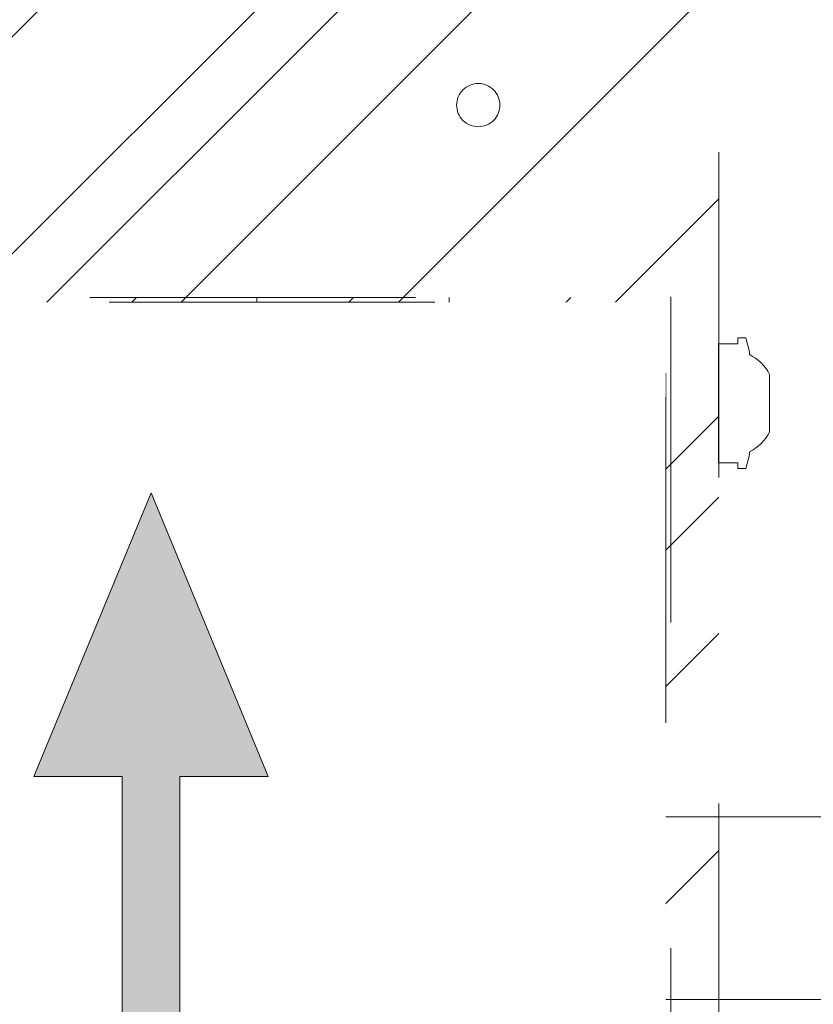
# Model space of a CAD drawing. Header units: inches. Extents: x -420 to -276, y -52 to 18.
# Tile 36 of 187: x -411.1 to -407.85, y -5.76 to -1.73. Entities that reach past the tile are written whole.
import ezdxf

# ---------------------------------------------------------------- set-up
doc = ezdxf.new("R2010")
doc.units = ezdxf.units.IN
doc.header["$LTSCALE"] = 32
doc.header["$MEASUREMENT"] = 0
doc.header["$PDMODE"] = 1
doc.header["$PDSIZE"] = -2
doc.linetypes.add('Dash Style-1', pattern=[0.083328, 0.041656, -0.041672])
for name, color, linetype, lineweight in [('Black', 7, 'Continuous', 18), ('DashLine', 7, 'Dash Style-1', 13), ('DashLineFill', 7, 'Dash Style-1', 13), ('Drawing', 7, 'Continuous', 18), ('Leg_Locator', 7, 'Continuous', 13), ('Metal-DeskStructure', 7, 'Continuous', 13), ('None', 7, 'Continuous', 18), ('SolidLine', 7, 'Continuous', 15)]:
    doc.layers.add(name, color=color, linetype=linetype, lineweight=lineweight)
pattern_1 = [(45, (0, 0), (-1.61301565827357, 1.935715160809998), []), (45, (-1.0608, 1.0608), (-0.4723460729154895, 0.4167612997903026), [])]

# ---------------------------------------------------------------- blocks, each defined once
blk = doc.blocks.new('Group-10')
at = {"layer": 'SolidLine', "flags": 128}
blk.add_lwpolyline([(36.0236220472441, -11.25984251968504), (53.85826771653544, -11.25984251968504), (53.85826771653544, -12.00787401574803), (36.0236220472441, -12.00787401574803)], close=True, dxfattribs=at)
blk = doc.blocks.new('Group-11')
at = {"layer": 'None'}
blk.add_blockref('Group-10', (0, 0), dxfattribs=at)
blk = doc.blocks.new('SL Utility Cabinet (2D)-3')
at = {"layer": 'None'}
blk.add_blockref('Group-11', (0, 0), dxfattribs=at)
at = {"layer": 'Drawing', "color": 0, "flags": 1}
for tag in ['Catalog', 'Option1', 'Option2', 'Option3', 'Option4', 'Option5', 'Option6', 'Option7', 'Option8', 'Option9', 'Option10', 'Option11', 'Option12', 'Custom', 'FinishGroup', 'Discount', 'Item2', 'Item3', 'Item6', 'Item9', 'Item10', 'Item12', 'Item13', 'Item16', 'Item19', 'Item20', 'Item21', 'Item22', 'Item23', 'Item24', 'Item25', 'Item8', 'Item18', 'Tag', 'Item1', 'Item4', 'Item5', 'Item7', 'Item11', 'Item14', 'Item15', 'Item17']:
    blk.add_attdef(tag, (-60.04067592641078, -2.022526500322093), '', height=0.007086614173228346, dxfattribs=at)
blk = doc.blocks.new('Group-23')
at = {"layer": 'DashLineFill', "linetype": 'Continuous', "lineweight": 13}
h = blk.add_hatch(dxfattribs=at)
h.set_pattern_fill('Steel', color=253, style=0, pattern_type=2)
h.set_pattern_definition(pattern_1)
h.paths.add_polyline_path([(-2.066929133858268, 1.397637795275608), (2.066929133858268, 1.397637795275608), (2.066929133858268, 0.1377952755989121), (2.106299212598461, 0.1377952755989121), (2.106299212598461, -0.1377952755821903), (2.066929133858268, -0.1377952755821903), (2.066929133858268, -5.275590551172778), (2.106299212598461, -5.275590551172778), (2.106299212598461, -5.55118110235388), (2.066929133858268, -5.55118110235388), (2.066929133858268, -5.82677165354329), (-2.066929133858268, -5.82677165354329), (-2.066929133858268, -5.55118110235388), (-2.106299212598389, -5.55118110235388), (-2.106299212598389, -5.275590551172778), (-2.066929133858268, -5.275590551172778), (-2.066929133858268, -0.1377952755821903), (-2.106299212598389, -0.1377952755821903), (-2.106299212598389, 0.1377952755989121), (-2.066929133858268, 0.1377952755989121)])
at = {"layer": 'DashLineFill', "flags": 128}
blk.add_lwpolyline([(-2.066929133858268, 1.397637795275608), (2.066929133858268, 1.397637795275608), (2.066929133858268, 0.1377952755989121), (2.106299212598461, 0.1377952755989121), (2.106299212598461, -0.1377952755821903), (2.066929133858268, -0.1377952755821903), (2.066929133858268, -5.275590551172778), (2.106299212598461, -5.275590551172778), (2.106299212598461, -5.55118110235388), (2.066929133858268, -5.55118110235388), (2.066929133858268, -5.82677165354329), (-2.066929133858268, -5.82677165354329), (-2.066929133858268, -5.55118110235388), (-2.106299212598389, -5.55118110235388), (-2.106299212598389, -5.275590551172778), (-2.066929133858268, -5.275590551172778), (-2.066929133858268, -0.1377952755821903), (-2.106299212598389, -0.1377952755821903), (-2.106299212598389, 0.1377952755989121), (-2.066929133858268, 0.1377952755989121)], close=True, dxfattribs=at)
at = {"layer": 'SolidLine', "flags": 128}
blk.add_lwpolyline([(-1.220472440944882, -5.826771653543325), (-1.220472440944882, -5.182588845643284), (-0.4330708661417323, -5.182588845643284), (-0.4330708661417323, -5.826771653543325)], dxfattribs=at)
blk = doc.blocks.new('TL14_upper_leg (2D)')
at = {"layer": 'SolidLine', "flags": 128}
blk.add_lwpolyline([(-2.322834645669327, -5.150007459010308), (-2.401574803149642, -5.150007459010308), (-2.401574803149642, -5.125984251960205), (-2.434055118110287, -5.125984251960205), (-2.4493110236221, -5.182920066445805), (-2.4493110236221, -5.194495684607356, 0.1579749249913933), (-2.531479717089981, -5.27563011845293), (-2.531479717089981, -5.511771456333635, 0.1560270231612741), (-2.4493110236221, -5.592846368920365), (-2.4493110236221, -5.60448150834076), (-2.434055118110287, -5.66141732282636), (-2.401574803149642, -5.66141732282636), (-2.401574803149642, -5.637394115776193), (-2.322834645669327, -5.637394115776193)], format="xyb", close=True, dxfattribs=at)
at = {"layer": 'DashLine', "color": 7}
blk.add_blockref('Group-23', (0, 0), dxfattribs=at)
blk = doc.blocks.new('Group-25')
at = {"layer": 'DashLine'}
for p, q in [((0.0001991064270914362, -0.9960629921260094), (0.0001991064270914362, -0.7598425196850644)), ((-0.117911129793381, -1.114173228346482), (-0.3541316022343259, -1.114173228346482)), ((0.1183093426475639, -1.114173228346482), (0.3545298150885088, -1.114173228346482)), ((0.0001991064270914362, -1.232283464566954), (0.0001991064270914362, -1.468503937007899))]:
    blk.add_line(p, q, dxfattribs=at)
at = {"layer": 'DashLine', "flags": 128}
blk.add_lwpolyline([(-0.2557064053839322, -1.114173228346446), (-0.2544741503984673, -1.089090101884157), (-0.2507892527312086, -1.064248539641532), (-0.2446871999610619, -1.039887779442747), (-0.236226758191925, -1.016242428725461), (-0.2254894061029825, -0.9935402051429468), (-0.2125785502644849, -0.971999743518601), (-0.1976185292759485, -0.9518284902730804), (-0.1807534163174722, -0.9332207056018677), (-0.1621456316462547, -0.9163555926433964), (-0.1419743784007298, -0.9013955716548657), (-0.1204339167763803, -0.8884847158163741), (-0.09773169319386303, -0.8777473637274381), (-0.0740863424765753, -0.8692869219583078), (-0.04972558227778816, -0.8631848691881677), (-0.02488402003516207, -0.8594999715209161), (0.000199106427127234, -0.8582677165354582), (0.02528223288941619, -0.8594999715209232), (0.05012379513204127, -0.8631848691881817), (0.0744845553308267, -0.8692869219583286), (0.09812990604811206, -0.8777473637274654), (0.1208321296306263, -0.8884847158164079), (0.1423725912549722, -0.9013955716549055), (0.1625438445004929, -0.9163555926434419), (0.1811516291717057, -0.9332207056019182), (0.1980167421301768, -0.9518284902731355), (0.2129767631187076, -0.9719997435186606), (0.2258876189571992, -0.9935402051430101), (0.2366249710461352, -1.016242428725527), (0.2450854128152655, -1.039887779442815), (0.2511874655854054, -1.064248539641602), (0.2548723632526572, -1.089090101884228), (0.2561046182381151, -1.114173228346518), (0.2548723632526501, -1.139256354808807), (0.2511874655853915, -1.164097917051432), (0.2450854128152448, -1.188458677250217), (0.2366249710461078, -1.212104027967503), (0.2258876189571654, -1.234806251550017), (0.2129767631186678, -1.256346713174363), (0.1980167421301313, -1.276517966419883), (0.1811516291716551, -1.295125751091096), (0.1625438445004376, -1.311990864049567), (0.1423725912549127, -1.326950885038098), (0.1208321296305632, -1.339861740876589), (0.0981299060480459, -1.350599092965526), (0.07448455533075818, -1.359059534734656), (0.05012379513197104, -1.365161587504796), (0.02528223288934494, -1.368846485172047), (0.0001991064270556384, -1.370078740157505), (-0.02488402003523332, -1.368846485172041), (-0.04972558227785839, -1.365161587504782), (-0.07408634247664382, -1.359059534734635), (-0.09773169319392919, -1.350599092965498), (-0.1204339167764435, -1.339861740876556), (-0.1419743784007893, -1.326950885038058), (-0.1621456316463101, -1.311990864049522), (-0.1807534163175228, -1.295125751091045), (-0.1976185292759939, -1.276517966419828), (-0.2125785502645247, -1.256346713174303), (-0.2254894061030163, -1.234806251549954), (-0.2362267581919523, -1.212104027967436), (-0.2446871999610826, -1.188458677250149), (-0.2507892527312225, -1.164097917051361), (-0.2544741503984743, -1.139256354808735)], close=True, dxfattribs=at)
blk = doc.blocks.new('Group-26')
at = {"layer": 'DashLine'}
for p, q in [((0, 0.1181102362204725), (0, 0.3543307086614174)), ((-0.1181102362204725, 0), (-0.3543307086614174, 0)), ((0.1181102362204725, 0), (0.3543307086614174, 0)), ((0, -0.1181102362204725), (0, -0.3543307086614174))]:
    blk.add_line(p, q, dxfattribs=at)
at = {"layer": 'DashLine', "flags": 128}
blk.add_lwpolyline([(-0.2559055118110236, 1.780109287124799e-14), (-0.2546732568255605, 0.02508312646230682), (-0.2509883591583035, 0.04992468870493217), (-0.2448863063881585, 0.07428544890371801), (-0.2364258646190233, 0.09793079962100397), (-0.2256885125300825, 0.120633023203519), (-0.2127776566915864, 0.1421734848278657), (-0.1978176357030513, 0.1623447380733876), (-0.1809525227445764, 0.1809525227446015), (-0.1623447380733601, 0.1978176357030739), (-0.1421734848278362, 0.2127776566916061), (-0.1206330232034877, 0.2256885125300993), (-0.09793079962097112, 0.2364258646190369), (-0.07428544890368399, 0.2448863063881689), (-0.04992468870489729, 0.2509883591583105), (-0.02508312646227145, 0.254673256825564), (1.786716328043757e-14, 0.2559055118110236), (0.02508312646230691, 0.2546732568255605), (0.04992468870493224, 0.2509883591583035), (0.07428544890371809, 0.2448863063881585), (0.09793079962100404, 0.2364258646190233), (0.1206330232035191, 0.2256885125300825), (0.1421734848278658, 0.2127776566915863), (0.1623447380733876, 0.1978176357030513), (0.1809525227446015, 0.1809525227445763), (0.1978176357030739, 0.1623447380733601), (0.2127776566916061, 0.1421734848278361), (0.2256885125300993, 0.1206330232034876), (0.2364258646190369, 0.09793079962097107), (0.2448863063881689, 0.07428544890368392), (0.2509883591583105, 0.04992468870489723), (0.254673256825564, 0.02508312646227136), (0.2559055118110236, -1.785791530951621e-14), (0.2546732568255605, -0.02508312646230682), (0.2509883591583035, -0.04992468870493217), (0.2448863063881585, -0.07428544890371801), (0.2364258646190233, -0.09793079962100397), (0.2256885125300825, -0.120633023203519), (0.2127776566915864, -0.1421734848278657), (0.1978176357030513, -0.1623447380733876), (0.1809525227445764, -0.1809525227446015), (0.1623447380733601, -0.1978176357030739), (0.1421734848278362, -0.2127776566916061), (0.1206330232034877, -0.2256885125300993), (0.09793079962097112, -0.2364258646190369), (0.07428544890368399, -0.2448863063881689), (0.04992468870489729, -0.2509883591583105), (0.02508312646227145, -0.254673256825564), (-1.777195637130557e-14, -0.2559055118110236), (-0.02508312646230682, -0.2546732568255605), (-0.04992468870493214, -0.2509883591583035), (-0.07428544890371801, -0.2448863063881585), (-0.09793079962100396, -0.2364258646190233), (-0.120633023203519, -0.2256885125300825), (-0.1421734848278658, -0.2127776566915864), (-0.1623447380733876, -0.1978176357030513), (-0.1809525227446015, -0.1809525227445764), (-0.1978176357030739, -0.1623447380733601), (-0.2127776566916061, -0.1421734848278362), (-0.2256885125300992, -0.1206330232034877), (-0.2364258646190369, -0.09793079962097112), (-0.2448863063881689, -0.07428544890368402), (-0.2509883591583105, -0.04992468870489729), (-0.254673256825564, -0.02508312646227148)], close=True, dxfattribs=at)
blk = doc.blocks.new('Group-27')
at = {"layer": 'DashLine'}
for p, q in [((-0.0001991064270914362, 1.232283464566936), (-0.0001991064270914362, 1.468503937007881)), ((-0.1183093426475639, 1.114173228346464), (-0.3545298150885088, 1.114173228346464)), ((0.117911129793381, 1.114173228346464), (0.3541316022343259, 1.114173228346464)), ((-0.0001991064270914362, 0.9960629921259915), (-0.0001991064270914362, 0.7598425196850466))]:
    blk.add_line(p, q, dxfattribs=at)
at = {"layer": 'DashLine', "flags": 128}
blk.add_lwpolyline([(-0.2561046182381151, 1.1141732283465), (-0.2548723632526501, 1.139256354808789), (-0.2511874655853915, 1.164097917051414), (-0.2450854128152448, 1.188458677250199), (-0.2366249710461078, 1.212104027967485), (-0.2258876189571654, 1.234806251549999), (-0.2129767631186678, 1.256346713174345), (-0.1980167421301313, 1.276517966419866), (-0.1811516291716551, 1.295125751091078), (-0.1625438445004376, 1.311990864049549), (-0.1423725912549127, 1.32695088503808), (-0.1208321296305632, 1.339861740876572), (-0.0981299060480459, 1.350599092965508), (-0.07448455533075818, 1.359059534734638), (-0.05012379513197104, 1.365161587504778), (-0.02528223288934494, 1.368846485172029), (-0.0001991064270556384, 1.370078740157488), (0.02488402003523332, 1.368846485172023), (0.04972558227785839, 1.365161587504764), (0.07408634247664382, 1.359059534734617), (0.09773169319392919, 1.35059909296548), (0.1204339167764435, 1.339861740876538), (0.1419743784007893, 1.32695088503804), (0.1621456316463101, 1.311990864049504), (0.1807534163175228, 1.295125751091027), (0.1976185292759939, 1.27651796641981), (0.2125785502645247, 1.256346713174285), (0.2254894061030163, 1.234806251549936), (0.2362267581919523, 1.212104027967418), (0.2446871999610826, 1.188458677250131), (0.2507892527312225, 1.164097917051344), (0.2544741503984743, 1.139256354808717), (0.2557064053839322, 1.114173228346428), (0.2544741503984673, 1.089090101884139), (0.2507892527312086, 1.064248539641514), (0.2446871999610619, 1.039887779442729), (0.236226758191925, 1.016242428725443), (0.2254894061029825, 0.993540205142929), (0.2125785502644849, 0.9719997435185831), (0.1976185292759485, 0.9518284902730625), (0.1807534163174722, 0.9332207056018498), (0.1621456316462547, 0.9163555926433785), (0.1419743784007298, 0.9013955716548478), (0.1204339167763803, 0.8884847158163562), (0.09773169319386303, 0.8777473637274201), (0.0740863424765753, 0.8692869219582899), (0.04972558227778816, 0.8631848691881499), (0.02488402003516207, 0.8594999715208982), (-0.000199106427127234, 0.8582677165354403), (-0.02528223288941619, 0.8594999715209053), (-0.05012379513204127, 0.8631848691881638), (-0.0744845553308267, 0.8692869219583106), (-0.09812990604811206, 0.8777473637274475), (-0.1208321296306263, 0.88848471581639), (-0.1423725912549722, 0.9013955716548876), (-0.1625438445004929, 0.9163555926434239), (-0.1811516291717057, 0.9332207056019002), (-0.1980167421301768, 0.9518284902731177), (-0.2129767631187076, 0.9719997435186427), (-0.2258876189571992, 0.9935402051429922), (-0.2366249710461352, 1.016242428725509), (-0.2450854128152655, 1.039887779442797), (-0.2511874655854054, 1.064248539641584), (-0.2548723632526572, 1.089090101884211)], close=True, dxfattribs=at)
blk = doc.blocks.new('1BRPT9-Bracket (2D)')
at = {"layer": 'DashLineFill', "linetype": 'Continuous', "lineweight": 13}
h = blk.add_hatch(dxfattribs=at)
h.set_pattern_fill('Steel', color=253, style=0, pattern_type=2)
h.set_pattern_definition(pattern_1)
edge = h.paths.add_edge_path()
edge.add_arc((1.677931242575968, -8.488188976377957), 0.2519685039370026, 269.999999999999, 360.0000000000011)
edge.add_line((1.929899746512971, -8.488188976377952), (1.929899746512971, -7.480314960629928))
edge.add_line((1.929899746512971, -7.480314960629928), (2.323600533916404, -7.480314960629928))
edge.add_line((2.323600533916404, -7.480314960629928), (2.323600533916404, 7.461135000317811))
edge.add_line((2.323600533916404, 7.461135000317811), (1.929899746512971, 7.480314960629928))
edge.add_line((1.929899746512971, 7.480314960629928), (1.929899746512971, 8.488188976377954))
edge.add_arc((1.677931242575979, 8.488188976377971), 0.2519685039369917, 359.999999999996, 450.0000000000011)
edge.add_line((1.677931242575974, 8.740157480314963), (-2.32206875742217, 8.740157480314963))
edge.add_line((-2.32206875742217, 8.740157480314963), (-2.32206875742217, -8.74015748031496))
edge.add_line((-2.32206875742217, -8.74015748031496), (1.677931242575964, -8.74015748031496))
h = blk.add_hatch(dxfattribs=at)
h.set_pattern_fill('Steel', color=253, style=0, pattern_type=2)
h.set_pattern_definition(pattern_1)
h.paths.add_polyline_path([(1.339348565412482, 3.001968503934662), (1.348031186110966, 3.001541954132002), (1.35663018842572, 3.000266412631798), (1.365062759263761, 2.99815416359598), (1.373247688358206, 2.995225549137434), (1.381106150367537, 2.991508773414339), (1.388562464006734, 2.987039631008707), (1.395544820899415, 2.981861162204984), (1.401985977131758, 2.97602323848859), (1.407823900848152, 2.969582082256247), (1.413002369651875, 2.962599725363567), (1.417471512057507, 2.955143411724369), (1.421188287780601, 2.947284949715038), (1.424116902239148, 2.939100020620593), (1.426229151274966, 2.930667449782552), (1.42750469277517, 2.922068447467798), (1.427931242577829, 2.913385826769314), (1.42750469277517, 2.90470320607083), (1.426229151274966, 2.896104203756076), (1.424116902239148, 2.887671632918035), (1.421188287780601, 2.87948670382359), (1.417471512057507, 2.871628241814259), (1.413002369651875, 2.864171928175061), (1.407823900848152, 2.857189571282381), (1.401985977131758, 2.850748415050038), (1.395544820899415, 2.844910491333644), (1.388562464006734, 2.839732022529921), (1.381106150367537, 2.835262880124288), (1.373247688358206, 2.831546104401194), (1.365062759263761, 2.828617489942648), (1.35663018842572, 2.82650524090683), (1.348031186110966, 2.825229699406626), (1.339348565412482, 2.824803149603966), (1.330665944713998, 2.825229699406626), (1.322066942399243, 2.82650524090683), (1.313634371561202, 2.828617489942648), (1.305449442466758, 2.831546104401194), (1.297590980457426, 2.835262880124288), (1.290134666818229, 2.839732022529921), (1.283152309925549, 2.844910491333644), (1.276711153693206, 2.850748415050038), (1.270873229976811, 2.857189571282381), (1.265694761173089, 2.864171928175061), (1.261225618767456, 2.871628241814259), (1.257508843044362, 2.87948670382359), (1.254580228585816, 2.887671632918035), (1.252467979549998, 2.896104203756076), (1.251192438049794, 2.90470320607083), (1.250765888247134, 2.913385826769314), (1.251192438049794, 2.922068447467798), (1.252467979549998, 2.930667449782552), (1.254580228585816, 2.939100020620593), (1.257508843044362, 2.947284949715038), (1.261225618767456, 2.955143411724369), (1.265694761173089, 2.962599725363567), (1.270873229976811, 2.969582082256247), (1.276711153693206, 2.97602323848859), (1.283152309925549, 2.981861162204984), (1.290134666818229, 2.987039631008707), (1.297590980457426, 2.991508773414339), (1.305449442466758, 2.995225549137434), (1.313634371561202, 2.99815416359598), (1.322066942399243, 3.000266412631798), (1.330665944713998, 3.001541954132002)])
h = blk.add_hatch(dxfattribs=at)
h.set_pattern_fill('Steel', color=253, style=0, pattern_type=2)
h.set_pattern_definition(pattern_1)
h.paths.add_polyline_path([(1.339348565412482, 0.6003937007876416), (1.348031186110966, 0.599967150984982), (1.35663018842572, 0.5986916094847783), (1.365062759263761, 0.5965793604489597), (1.373247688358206, 0.5936507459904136), (1.381106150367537, 0.5899339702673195), (1.388562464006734, 0.5854648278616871), (1.395544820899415, 0.5802863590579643), (1.401985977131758, 0.5744484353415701), (1.407823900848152, 0.5680072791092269), (1.413002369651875, 0.5610249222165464), (1.417471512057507, 0.5535686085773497), (1.421188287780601, 0.5457101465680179), (1.424116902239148, 0.5375252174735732), (1.426229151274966, 0.5290926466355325), (1.42750469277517, 0.520493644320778), (1.427931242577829, 0.511811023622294), (1.42750469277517, 0.50312840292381), (1.426229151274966, 0.4945294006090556), (1.424116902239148, 0.4860968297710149), (1.421188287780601, 0.4779119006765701), (1.417471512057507, 0.4700534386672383), (1.413002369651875, 0.4625971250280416), (1.407823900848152, 0.4556147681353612), (1.401985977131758, 0.449173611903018), (1.395544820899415, 0.4433356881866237), (1.388562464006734, 0.4381572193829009), (1.381106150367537, 0.4336880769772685), (1.373247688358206, 0.4299713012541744), (1.365062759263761, 0.4270426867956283), (1.35663018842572, 0.4249304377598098), (1.348031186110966, 0.4236548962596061), (1.339348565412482, 0.4232283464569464), (1.330665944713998, 0.4236548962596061), (1.322066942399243, 0.4249304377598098), (1.313634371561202, 0.4270426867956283), (1.305449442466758, 0.4299713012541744), (1.297590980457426, 0.4336880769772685), (1.290134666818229, 0.4381572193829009), (1.283152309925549, 0.4433356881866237), (1.276711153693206, 0.449173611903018), (1.270873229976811, 0.4556147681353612), (1.265694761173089, 0.4625971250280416), (1.261225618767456, 0.4700534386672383), (1.257508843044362, 0.4779119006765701), (1.254580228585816, 0.4860968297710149), (1.252467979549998, 0.4945294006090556), (1.251192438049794, 0.50312840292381), (1.250765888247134, 0.511811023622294), (1.251192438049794, 0.520493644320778), (1.252467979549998, 0.5290926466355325), (1.254580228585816, 0.5375252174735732), (1.257508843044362, 0.5457101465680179), (1.261225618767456, 0.5535686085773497), (1.265694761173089, 0.5610249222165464), (1.270873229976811, 0.5680072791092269), (1.276711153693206, 0.5744484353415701), (1.283152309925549, 0.5802863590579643), (1.290134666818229, 0.5854648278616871), (1.297590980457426, 0.5899339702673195), (1.305449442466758, 0.5936507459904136), (1.313634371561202, 0.5965793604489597), (1.322066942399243, 0.5986916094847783), (1.330665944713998, 0.599967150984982)])
h = blk.add_hatch(dxfattribs=at)
h.set_pattern_fill('Steel', color=253, style=0, pattern_type=2)
h.set_pattern_definition(pattern_1)
h.paths.add_polyline_path([(1.339348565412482, -0.619573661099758), (1.330665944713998, -0.6191471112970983), (1.322066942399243, -0.6178715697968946), (1.313634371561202, -0.615759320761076), (1.305449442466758, -0.6128307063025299), (1.297590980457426, -0.6091139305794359), (1.290134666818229, -0.6046447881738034), (1.283152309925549, -0.5994663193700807), (1.276711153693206, -0.5936283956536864), (1.270873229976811, -0.5871872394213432), (1.265694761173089, -0.5802048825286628), (1.261225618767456, -0.572748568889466), (1.257508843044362, -0.5648901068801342), (1.254580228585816, -0.5567051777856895), (1.252467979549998, -0.5482726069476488), (1.251192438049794, -0.5396736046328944), (1.250765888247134, -0.5309909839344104), (1.251192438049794, -0.5223083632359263), (1.252467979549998, -0.5137093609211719), (1.254580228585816, -0.5052767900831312), (1.257508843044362, -0.4970918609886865), (1.261225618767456, -0.4892333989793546), (1.265694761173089, -0.481777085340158), (1.270873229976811, -0.4747947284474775), (1.276711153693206, -0.4683535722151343), (1.283152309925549, -0.46251564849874), (1.290134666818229, -0.4573371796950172), (1.297590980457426, -0.4528680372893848), (1.305449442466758, -0.4491512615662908), (1.313634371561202, -0.4462226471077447), (1.322066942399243, -0.4441103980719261), (1.330665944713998, -0.4428348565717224), (1.339348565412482, -0.4424083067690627), (1.348031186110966, -0.4428348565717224), (1.35663018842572, -0.4441103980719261), (1.365062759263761, -0.4462226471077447), (1.373247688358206, -0.4491512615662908), (1.381106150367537, -0.4528680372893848), (1.388562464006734, -0.4573371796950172), (1.395544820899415, -0.46251564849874), (1.401985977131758, -0.4683535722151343), (1.407823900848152, -0.4747947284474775), (1.413002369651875, -0.481777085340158), (1.417471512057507, -0.4892333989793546), (1.421188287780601, -0.4970918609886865), (1.424116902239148, -0.5052767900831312), (1.426229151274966, -0.5137093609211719), (1.42750469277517, -0.5223083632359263), (1.427931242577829, -0.5309909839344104), (1.42750469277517, -0.5396736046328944), (1.426229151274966, -0.5482726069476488), (1.424116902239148, -0.5567051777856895), (1.421188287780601, -0.5648901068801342), (1.417471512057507, -0.572748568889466), (1.413002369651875, -0.5802048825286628), (1.407823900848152, -0.5871872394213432), (1.401985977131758, -0.5936283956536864), (1.395544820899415, -0.5994663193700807), (1.388562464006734, -0.6046447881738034), (1.381106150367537, -0.6091139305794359), (1.373247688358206, -0.6128307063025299), (1.365062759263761, -0.615759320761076), (1.35663018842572, -0.6178715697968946), (1.348031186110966, -0.6191471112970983)])
at = {"layer": 'DashLineFill'}
blk.add_line((2.126750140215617, 7.461135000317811), (2.126750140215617, -7.480314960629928), dxfattribs=at)
at = {"layer": 'DashLineFill', "flags": 128}
blk.add_lwpolyline([(1.677931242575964, -8.74015748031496, 0.4142135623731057), (1.929899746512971, -8.488188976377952), (1.929899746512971, -7.480314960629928), (2.323600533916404, -7.480314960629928), (2.323600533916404, 7.461135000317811), (1.929899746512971, 7.480314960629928), (1.929899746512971, 8.488188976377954, 0.4142135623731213), (1.677931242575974, 8.740157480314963), (-2.32206875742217, 8.740157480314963), (-2.32206875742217, -8.74015748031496)], format="xyb", close=True, dxfattribs=at)
for points in [[(1.339348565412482, 3.001968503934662), (1.348031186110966, 3.001541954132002), (1.35663018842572, 3.000266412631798), (1.365062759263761, 2.99815416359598), (1.373247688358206, 2.995225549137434), (1.381106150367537, 2.991508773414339), (1.388562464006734, 2.987039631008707), (1.395544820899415, 2.981861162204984), (1.401985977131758, 2.97602323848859), (1.407823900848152, 2.969582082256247), (1.413002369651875, 2.962599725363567), (1.417471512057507, 2.955143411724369), (1.421188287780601, 2.947284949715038), (1.424116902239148, 2.939100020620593), (1.426229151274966, 2.930667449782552), (1.42750469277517, 2.922068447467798), (1.427931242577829, 2.913385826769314), (1.42750469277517, 2.90470320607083), (1.426229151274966, 2.896104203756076), (1.424116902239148, 2.887671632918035), (1.421188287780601, 2.87948670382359), (1.417471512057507, 2.871628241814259), (1.413002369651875, 2.864171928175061), (1.407823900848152, 2.857189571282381), (1.401985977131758, 2.850748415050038), (1.395544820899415, 2.844910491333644), (1.388562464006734, 2.839732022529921), (1.381106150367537, 2.835262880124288), (1.373247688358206, 2.831546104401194), (1.365062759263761, 2.828617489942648), (1.35663018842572, 2.82650524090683), (1.348031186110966, 2.825229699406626), (1.339348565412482, 2.824803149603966), (1.330665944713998, 2.825229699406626), (1.322066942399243, 2.82650524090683), (1.313634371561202, 2.828617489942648), (1.305449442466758, 2.831546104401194), (1.297590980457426, 2.835262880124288), (1.290134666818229, 2.839732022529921), (1.283152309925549, 2.844910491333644), (1.276711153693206, 2.850748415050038), (1.270873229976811, 2.857189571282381), (1.265694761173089, 2.864171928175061), (1.261225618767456, 2.871628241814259), (1.257508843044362, 2.87948670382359), (1.254580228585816, 2.887671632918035), (1.252467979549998, 2.896104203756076), (1.251192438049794, 2.90470320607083), (1.250765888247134, 2.913385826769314), (1.251192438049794, 2.922068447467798), (1.252467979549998, 2.930667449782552), (1.254580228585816, 2.939100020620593), (1.257508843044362, 2.947284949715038), (1.261225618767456, 2.955143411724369), (1.265694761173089, 2.962599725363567), (1.270873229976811, 2.969582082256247), (1.276711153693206, 2.97602323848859), (1.283152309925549, 2.981861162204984), (1.290134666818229, 2.987039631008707), (1.297590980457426, 2.991508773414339), (1.305449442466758, 2.995225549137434), (1.313634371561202, 2.99815416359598), (1.322066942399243, 3.000266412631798), (1.330665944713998, 3.001541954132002)], [(1.339348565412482, 0.6003937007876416), (1.348031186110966, 0.599967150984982), (1.35663018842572, 0.5986916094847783), (1.365062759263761, 0.5965793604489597), (1.373247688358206, 0.5936507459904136), (1.381106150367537, 0.5899339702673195), (1.388562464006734, 0.5854648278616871), (1.395544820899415, 0.5802863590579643), (1.401985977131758, 0.5744484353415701), (1.407823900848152, 0.5680072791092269), (1.413002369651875, 0.5610249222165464), (1.417471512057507, 0.5535686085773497), (1.421188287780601, 0.5457101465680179), (1.424116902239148, 0.5375252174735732), (1.426229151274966, 0.5290926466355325), (1.42750469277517, 0.520493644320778), (1.427931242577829, 0.511811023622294), (1.42750469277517, 0.50312840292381), (1.426229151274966, 0.4945294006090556), (1.424116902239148, 0.4860968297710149), (1.421188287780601, 0.4779119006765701), (1.417471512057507, 0.4700534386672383), (1.413002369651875, 0.4625971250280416), (1.407823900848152, 0.4556147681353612), (1.401985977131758, 0.449173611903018), (1.395544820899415, 0.4433356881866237), (1.388562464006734, 0.4381572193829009), (1.381106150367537, 0.4336880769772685), (1.373247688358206, 0.4299713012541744), (1.365062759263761, 0.4270426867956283), (1.35663018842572, 0.4249304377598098), (1.348031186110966, 0.4236548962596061), (1.339348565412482, 0.4232283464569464), (1.330665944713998, 0.4236548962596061), (1.322066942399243, 0.4249304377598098), (1.313634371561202, 0.4270426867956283), (1.305449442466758, 0.4299713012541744), (1.297590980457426, 0.4336880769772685), (1.290134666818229, 0.4381572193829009), (1.283152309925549, 0.4433356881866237), (1.276711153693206, 0.449173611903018), (1.270873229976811, 0.4556147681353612), (1.265694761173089, 0.4625971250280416), (1.261225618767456, 0.4700534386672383), (1.257508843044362, 0.4779119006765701), (1.254580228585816, 0.4860968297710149), (1.252467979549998, 0.4945294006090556), (1.251192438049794, 0.50312840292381), (1.250765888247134, 0.511811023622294), (1.251192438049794, 0.520493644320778), (1.252467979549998, 0.5290926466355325), (1.254580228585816, 0.5375252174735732), (1.257508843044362, 0.5457101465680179), (1.261225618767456, 0.5535686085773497), (1.265694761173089, 0.5610249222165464), (1.270873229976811, 0.5680072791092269), (1.276711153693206, 0.5744484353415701), (1.283152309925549, 0.5802863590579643), (1.290134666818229, 0.5854648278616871), (1.297590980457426, 0.5899339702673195), (1.305449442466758, 0.5936507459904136), (1.313634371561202, 0.5965793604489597), (1.322066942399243, 0.5986916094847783), (1.330665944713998, 0.599967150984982)], [(1.339348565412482, -0.619573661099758), (1.330665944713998, -0.6191471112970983), (1.322066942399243, -0.6178715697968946), (1.313634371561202, -0.615759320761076), (1.305449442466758, -0.6128307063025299), (1.297590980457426, -0.6091139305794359), (1.290134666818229, -0.6046447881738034), (1.283152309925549, -0.5994663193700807), (1.276711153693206, -0.5936283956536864), (1.270873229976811, -0.5871872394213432), (1.265694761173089, -0.5802048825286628), (1.261225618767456, -0.572748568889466), (1.257508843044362, -0.5648901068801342), (1.254580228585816, -0.5567051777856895), (1.252467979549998, -0.5482726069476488), (1.251192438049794, -0.5396736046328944), (1.250765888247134, -0.5309909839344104), (1.251192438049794, -0.5223083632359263), (1.252467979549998, -0.5137093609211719), (1.254580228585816, -0.5052767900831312), (1.257508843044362, -0.4970918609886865), (1.261225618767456, -0.4892333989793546), (1.265694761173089, -0.481777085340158), (1.270873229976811, -0.4747947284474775), (1.276711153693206, -0.4683535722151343), (1.283152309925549, -0.46251564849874), (1.290134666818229, -0.4573371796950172), (1.297590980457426, -0.4528680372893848), (1.305449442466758, -0.4491512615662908), (1.313634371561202, -0.4462226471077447), (1.322066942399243, -0.4441103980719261), (1.330665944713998, -0.4428348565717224), (1.339348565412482, -0.4424083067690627), (1.348031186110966, -0.4428348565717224), (1.35663018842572, -0.4441103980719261), (1.365062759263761, -0.4462226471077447), (1.373247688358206, -0.4491512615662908), (1.381106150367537, -0.4528680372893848), (1.388562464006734, -0.4573371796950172), (1.395544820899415, -0.46251564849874), (1.401985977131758, -0.4683535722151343), (1.407823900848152, -0.4747947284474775), (1.413002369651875, -0.481777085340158), (1.417471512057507, -0.4892333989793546), (1.421188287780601, -0.4970918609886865), (1.424116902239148, -0.5052767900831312), (1.426229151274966, -0.5137093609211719), (1.42750469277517, -0.5223083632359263), (1.427931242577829, -0.5309909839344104), (1.42750469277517, -0.5396736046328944), (1.426229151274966, -0.5482726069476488), (1.424116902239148, -0.5567051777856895), (1.421188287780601, -0.5648901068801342), (1.417471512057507, -0.572748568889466), (1.413002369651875, -0.5802048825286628), (1.407823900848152, -0.5871872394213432), (1.401985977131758, -0.5936283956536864), (1.395544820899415, -0.5994663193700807), (1.388562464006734, -0.6046447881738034), (1.381106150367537, -0.6091139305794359), (1.373247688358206, -0.6128307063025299), (1.365062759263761, -0.615759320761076), (1.35663018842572, -0.6178715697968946), (1.348031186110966, -0.6191471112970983)]]:
    blk.add_lwpolyline(points, close=True, dxfattribs=at)
at = {"layer": 'DashLineFill', "linetype": 'Continuous', "lineweight": 5}
for p in [(0.0001991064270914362, 1.114173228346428), (0.0001991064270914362, -1.790343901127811e-14)]:
    blk.add_point(p, dxfattribs=at)
at = {"layer": 'Metal-DeskStructure', "color": 7}
for name in ['Group-27', 'Group-26', 'Group-25']:
    blk.add_blockref(name, (0, 0), dxfattribs=at)
blk = doc.blocks.new('1BRPT8_Cover (2D)')
at = {"layer": 'DashLine', "linetype": 'Continuous', "lineweight": 5}
blk.add_point((0, 0), dxfattribs=at)
blk = doc.blocks.new('SlateLegLocator-L2')
at = {"color": 255, "linetype": 'Dash Style-1', "lineweight": 5}
blk.add_wipeout([(-2.106299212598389, 1.3779527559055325), (2.10629921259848, 1.3779527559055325), (2.10629921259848, -5.807086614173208), (-2.106299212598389, -5.807086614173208)], dxfattribs=at).dxf.layer = 'Black'
at = {"layer": 'Leg_Locator', "linetype": 'Continuous', "lineweight": 0, "true_color": 0xff0000}
h = blk.add_hatch(color=1, dxfattribs=at)
edge = h.paths.add_edge_path()
edge.add_line((4.475859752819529e-14, -5.0275590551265), (-0.4794678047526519, -3.866141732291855))
edge.add_line((-0.4794678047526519, -3.866141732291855), (-0.1181102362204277, -3.866141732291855))
edge.add_line((-0.1181102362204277, -3.866141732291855), (-0.1181102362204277, -1.37222430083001))
edge.add_arc((4.476974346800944e-14, -0.1574803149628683), 1.220472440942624, 264.4465558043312, 275.5534441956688)
edge.add_line((0.1181102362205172, -1.37222430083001), (0.1181102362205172, -3.866141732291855))
edge.add_line((0.1181102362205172, -3.866141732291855), (0.4794678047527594, -3.866141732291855))
edge.add_line((0.4794678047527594, -3.866141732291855), (4.474198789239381e-14, -5.0275590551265))
at = {"layer": 'Black', "linetype": 'Dash Style-1', "lineweight": 5, "flags": 128}
blk.add_lwpolyline([(-2.106299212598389, 1.377952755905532), (2.106299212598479, 1.377952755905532), (2.106299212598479, -5.807086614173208), (-2.106299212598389, -5.807086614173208)], close=True, dxfattribs=at)
at = {"layer": 'Leg_Locator', "flags": 128}
blk.add_lwpolyline([(4.475859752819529e-14, -5.0275590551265), (-0.4794678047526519, -3.866141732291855), (-0.1181102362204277, -3.866141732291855), (-0.1181102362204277, -1.37222430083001, 0.04850091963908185), (0.1181102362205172, -1.37222430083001), (0.1181102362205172, -3.866141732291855), (0.4794678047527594, -3.866141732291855)], format="xyb", close=True, dxfattribs=at)
blk = doc.blocks.new('Group-63')
at = {"layer": 'None', "color": 7, "rotation": 180}
for name in ['1BRPT8_Cover (2D)', '1BRPT9-Bracket (2D)']:
    blk.add_blockref(name, (61.87795275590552, -12.00787401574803), dxfattribs=at)
at = {"layer": 'None', "color": 7}
blk.add_blockref('TL14_upper_leg (2D)', (61.87795275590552, -8.30708661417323), dxfattribs=at)
blk.add_blockref('SlateLegLocator-L2', (61.87795275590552, -8.30708661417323), dxfattribs=at)
blk = doc.blocks.new('Group-64')
at = {"layer": 'None'}
blk.add_blockref('Group-63', (0, 0), dxfattribs=at)
blk = doc.blocks.new('SL Credenza Desk Top (2D)-3')
at = {"layer": 'None'}
blk.add_blockref('Group-64', (0, 0), dxfattribs=at)
at = {"layer": 'Drawing', "color": 0, "flags": 1}
for tag in ['Tag', 'Catalog', 'Option1', 'Option2', 'Option3', 'Option4', 'Option5', 'Option6', 'Option7', 'Option8', 'Option9', 'Option10', 'Option11', 'Option12', 'Custom', 'FinishGroup', 'Discount', 'Item2', 'Item3', 'Item6', 'Item9', 'Item10', 'Item12', 'Item13', 'Item16', 'Item19', 'Item20', 'Item21', 'Item22', 'Item23', 'Item24', 'Item25', 'Item8', 'Item18', 'Item1', 'Item4', 'Item5', 'Item7', 'Item11', 'Item14', 'Item15', 'Item17']:
    blk.add_attdef(tag, (-58.98949482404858, -0.4368965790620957), '', height=0.007086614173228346, dxfattribs=at)

msp = doc.modelspace()

# ---------------------------------------------------------------- block references
at = {"layer": 'Drawing', "rotation": 180}
msp.add_blockref('SL Utility Cabinet (2D)-3', (-365.5236220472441, -17), dxfattribs=at)

# ---------------------------------------------------------------- next in the draw order: block references
msp.add_blockref('SL Credenza Desk Top (2D)-3', (-348.6850393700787, -16.99999999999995), dxfattribs=at)

doc.saveas('drawing.dxf')
